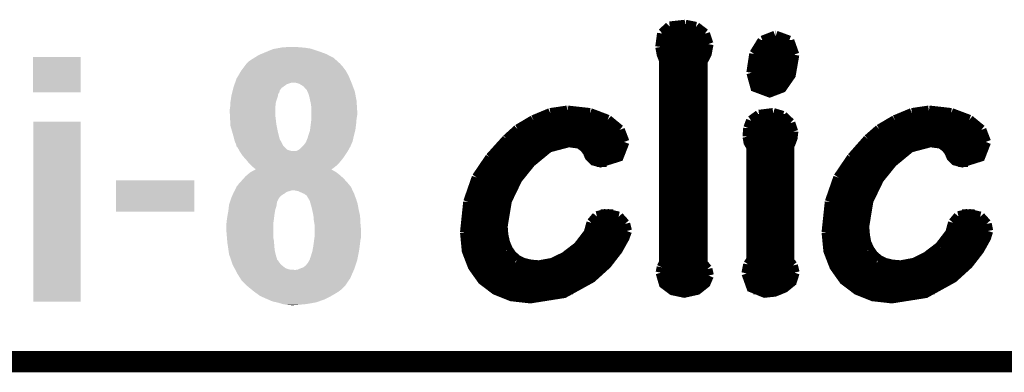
# Model space of a CAD drawing. Extents: x -1.4 to 24.2, y -3.9 to 53.4.
# Tile 15 of 56: x 11.5 to 18.6, y -3.9 to -1.4. Entities that reach past the tile are written whole.
import ezdxf

# ---------------------------------------------------------------- set-up
doc = ezdxf.new("R2010")
doc.units = 0
doc.layers.add('XSENSE_MTI-8_CLICK_V102_GKO', color=9, linetype='CONTINUOUS')
doc.layers.add('XSENSE_MTI-8_CLICK_V102_GTO', color=11, linetype='CONTINUOUS')

msp = doc.modelspace()

# ---------------------------------------------------------------- linework, layer by layer
at = {"layer": 'XSENSE_MTI-8_CLICK_V102_GKO', "const_width": 0.1524}
msp.add_lwpolyline([(-1.27, -3.81), (21.59, -3.81)], dxfattribs=at)
at = {"layer": 'XSENSE_MTI-8_CLICK_V102_GTO', "const_width": 0.0762}
for points in [[(16.10106, -1.54686), (16.11376, -1.45034)], [(16.11376, -1.45034), (16.1671, -1.40208)], [(16.1671, -1.40208), (16.27886, -1.38938)], [(16.27886, -1.38938), (16.35506, -1.40462)], [(16.35506, -1.40462), (16.41856, -1.45288)], [(16.41856, -1.45288), (16.44396, -1.52654)], [(16.11122, -1.45796), (16.42364, -1.45796)], [(16.7767, -1.59766), (16.83512, -1.50368)], [(16.83512, -1.50368), (16.92656, -1.46812)], [(16.92656, -1.46812), (16.9291, -1.46812)], [(16.9291, -1.46812), (17.02562, -1.50368)], [(17.02562, -1.50368), (17.06118, -1.60274)], [(16.10106, -1.53416), (16.44396, -1.53416)], [(16.10106, -1.54686), (16.11122, -1.6002), (16.129, -1.64592)], [(16.40078, -3.10134), (16.40078, -1.65354), (16.43126, -1.59512), (16.44396, -1.52654)], [(16.80718, -1.53416), (17.04848, -1.53416)], [(16.11376, -1.61036), (16.42618, -1.61036)], [(16.129, -3.09372), (16.129, -1.64592)], [(16.75638, -1.73228), (16.7767, -1.59766)], [(16.75638, -1.73228), (16.78432, -1.83388), (16.88592, -1.87198), (16.97228, -1.83896), (17.03578, -1.74752), (17.06118, -1.60274)], [(16.77162, -1.61036), (17.06118, -1.61036)], [(16.129, -1.68656), (16.40078, -1.68656)], [(16.75638, -1.68656), (17.05356, -1.68656)], [(16.129, -1.76276), (16.40078, -1.76276)], [(16.75638, -1.76276), (17.02816, -1.76276)], [(16.129, -1.83896), (16.40078, -1.83896)], [(16.79194, -1.83896), (16.97228, -1.83896)], [(16.129, -1.91516), (16.40078, -1.91516)], [(15.30858, -2.02438), (15.4305, -2.0066)], [(15.4305, -2.0066), (15.43304, -2.0066)], [(15.43304, -2.0066), (15.59306, -2.02438)], [(16.129, -1.99136), (16.40078, -1.99136)], [(17.90954, -2.02438), (18.03146, -2.0066)], [(18.03146, -2.0066), (18.034, -2.0066)], [(18.034, -2.0066), (18.19148, -2.02438)], [(15.0749, -2.14122), (15.18666, -2.07518)], [(15.18666, -2.07518), (15.30858, -2.02438)], [(15.19936, -2.06756), (15.71244, -2.06756)], [(15.59306, -2.02438), (15.72006, -2.07264)], [(15.72006, -2.07264), (15.80642, -2.14376)], [(16.129, -2.06756), (16.40078, -2.06756)], [(16.73352, -2.13106), (16.75384, -2.07772)], [(16.75384, -2.07772), (16.80972, -2.03708)], [(16.76146, -2.06756), (17.00784, -2.06756)], [(16.80972, -2.03708), (16.91132, -2.02438)], [(16.91132, -2.02438), (16.9799, -2.0447)], [(16.9799, -2.0447), (17.03324, -2.0955)], [(17.67586, -2.14122), (17.78762, -2.07518)], [(17.78762, -2.07518), (17.90954, -2.02438)], [(17.80032, -2.06756), (18.3134, -2.06756)], [(18.19148, -2.02438), (18.32102, -2.07264)], [(18.32102, -2.07264), (18.40738, -2.14376)], [(14.99616, -2.21234), (15.0749, -2.14122)], [(15.07236, -2.14376), (15.80642, -2.14376)], [(15.80642, -2.14376), (15.83944, -2.23012)], [(16.129, -2.14376), (16.40078, -2.14376)], [(16.72844, -2.19202), (16.73352, -2.13106)], [(16.73098, -2.14376), (17.05356, -2.14376)], [(17.02562, -3.08864), (17.02562, -2.25552), (17.03578, -2.2352), (17.04848, -2.20218), (17.05356, -2.159), (17.05356, -2.15646)], [(17.03324, -2.0955), (17.05356, -2.15646)], [(17.59458, -2.21234), (17.67586, -2.14122)], [(17.67332, -2.14376), (18.40738, -2.14376)], [(18.40738, -2.14376), (18.4404, -2.23012)], [(14.87678, -2.34442), (14.99616, -2.21234)], [(14.96314, -2.83718), (14.99362, -2.65176), (15.06982, -2.49428), (15.16634, -2.3749), (15.29588, -2.26822), (15.44066, -2.23012), (15.51686, -2.24028), (15.55496, -2.26822), (15.57782, -2.2987), (15.59306, -2.33426), (15.621, -2.3622), (15.66926, -2.3749), (15.7988, -2.33426), (15.83944, -2.23012)], [(14.98854, -2.21996), (15.83944, -2.21996)], [(16.129, -2.21996), (16.40078, -2.21996)], [(16.72844, -2.19202), (16.73606, -2.23266), (16.75638, -2.26822)], [(16.73098, -2.21996), (17.0434, -2.21996)], [(17.47774, -2.34442), (17.59458, -2.21234)], [(17.5641, -2.83718), (17.59458, -2.65176), (17.67078, -2.49428), (17.7673, -2.3749), (17.89684, -2.26822), (18.04162, -2.23012), (18.11782, -2.24028), (18.15592, -2.26822), (18.17878, -2.2987), (18.19402, -2.33426), (18.22196, -2.3622), (18.27022, -2.3749), (18.39976, -2.33426), (18.4404, -2.23012)], [(17.5895, -2.21996), (18.43786, -2.21996)], [(14.91742, -2.29616), (15.2527, -2.29616)], [(15.57528, -2.29616), (15.8242, -2.29616)], [(16.129, -2.29616), (16.40078, -2.29616)], [(16.75638, -3.07594), (16.75638, -2.26822)], [(16.75638, -2.29616), (17.02562, -2.29616)], [(17.51838, -2.29616), (17.85366, -2.29616)], [(18.17624, -2.29616), (18.42516, -2.29616)], [(14.78026, -2.48666), (14.87678, -2.34442)], [(14.85392, -2.37236), (15.16888, -2.37236)], [(15.64132, -2.37236), (15.71244, -2.37236)], [(16.129, -2.37236), (16.40078, -2.37236)], [(16.75638, -2.37236), (17.02562, -2.37236)], [(17.38122, -2.48666), (17.47774, -2.34442)], [(17.45488, -2.37236), (17.76984, -2.37236)], [(18.24228, -2.37236), (18.3134, -2.37236)], [(14.7193, -2.66192), (14.78026, -2.48666)], [(14.80312, -2.44856), (15.10284, -2.44856)], [(16.129, -2.44856), (16.40078, -2.44856)], [(16.75638, -2.44856), (17.02562, -2.44856)], [(17.32026, -2.66192), (17.38122, -2.48666)], [(17.40408, -2.44856), (17.7038, -2.44856)], [(14.76248, -2.52476), (15.05204, -2.52476)], [(16.129, -2.52476), (16.40078, -2.52476)], [(16.75638, -2.52476), (17.02562, -2.52476)], [(17.36344, -2.52476), (17.653, -2.52476)], [(14.73454, -2.60096), (15.01394, -2.60096)], [(16.129, -2.60096), (16.40078, -2.60096)], [(16.75638, -2.60096), (17.02562, -2.60096)], [(17.3355, -2.60096), (17.6149, -2.60096)], [(14.69644, -2.88036), (14.7193, -2.66192)], [(14.71422, -2.67716), (14.986, -2.67716)], [(16.129, -2.67716), (16.40078, -2.67716)], [(16.75638, -2.67716), (17.02562, -2.67716)], [(17.2974, -2.88036), (17.32026, -2.66192)], [(17.31518, -2.67716), (17.58696, -2.67716)], [(14.70152, -2.75336), (14.96822, -2.75336)], [(15.60576, -2.81178), (15.64386, -2.76606)], [(15.64386, -2.76606), (15.71244, -2.74828)], [(15.66926, -2.75336), (15.7607, -2.75336)], [(15.71244, -2.74828), (15.7988, -2.7686)], [(15.7988, -2.7686), (15.84452, -2.8194)], [(16.129, -2.75336), (16.40078, -2.75336)], [(16.75638, -2.75336), (17.02562, -2.75336)], [(17.30248, -2.75336), (17.56918, -2.75336)], [(18.20672, -2.81178), (18.24482, -2.76606)], [(18.24482, -2.76606), (18.3134, -2.74828)], [(18.27022, -2.75336), (18.36166, -2.75336)], [(18.3134, -2.74828), (18.39976, -2.7686)], [(18.39976, -2.7686), (18.44548, -2.8194)], [(14.69644, -2.82956), (14.96314, -2.82956)], [(14.69644, -2.88036), (14.70914, -3.01244), (14.75232, -3.1242), (14.8209, -3.22072), (14.91488, -3.29184), (15.02918, -3.33756), (15.1638, -3.3528), (15.4051, -3.3147), (15.60322, -3.20548), (15.71244, -3.10642), (15.79118, -3.00482), (15.83944, -2.91846), (15.85722, -2.8702)], [(14.96314, -2.83718), (14.96822, -2.90068)], [(15.58544, -2.88544), (15.60576, -2.81178)], [(15.60068, -2.82956), (15.84706, -2.82956)], [(15.84452, -2.8194), (15.85722, -2.8702)], [(16.129, -2.82956), (16.40078, -2.82956)], [(16.75638, -2.82956), (17.02562, -2.82956)], [(17.2974, -2.82956), (17.5641, -2.82956)], [(17.2974, -2.88036), (17.3101, -3.01244), (17.35328, -3.1242), (17.42186, -3.22072), (17.51584, -3.29184), (17.63014, -3.33756), (17.76476, -3.3528), (18.00606, -3.3147), (18.20418, -3.20548), (18.3134, -3.10642), (18.39214, -3.00482), (18.4404, -2.91846), (18.45564, -2.8702)], [(17.5641, -2.83718), (17.56918, -2.90068)], [(18.1864, -2.88544), (18.20672, -2.81178)], [(18.20164, -2.82956), (18.44802, -2.82956)], [(18.44548, -2.8194), (18.45564, -2.8702)], [(14.69644, -2.90576), (14.96822, -2.90576)], [(14.96822, -2.90068), (14.98092, -2.95656)], [(15.50924, -2.9845), (15.58544, -2.88544)], [(15.57274, -2.90576), (15.84452, -2.90576)], [(16.129, -2.90576), (16.40078, -2.90576)], [(16.75638, -2.90576), (17.02562, -2.90576)], [(17.2974, -2.90576), (17.56918, -2.90576)], [(17.56918, -2.90068), (17.57934, -2.95656)], [(18.1102, -2.9845), (18.1864, -2.88544)], [(18.1737, -2.90576), (18.44548, -2.90576)], [(14.70406, -2.98196), (14.98854, -2.98196)], [(14.98092, -2.95656), (15.00124, -3.00482)], [(15.00124, -3.00482), (15.02918, -3.04546)], [(15.41272, -3.05816), (15.50924, -2.9845)], [(15.51178, -2.98196), (15.80642, -2.98196)], [(16.129, -2.98196), (16.40078, -2.98196)], [(16.75638, -2.98196), (17.02562, -2.98196)], [(17.30502, -2.98196), (17.5895, -2.98196)], [(17.57934, -2.95656), (17.6022, -3.00482)], [(17.6022, -3.00482), (17.63014, -3.04546)], [(18.01368, -3.05816), (18.1102, -2.9845)], [(18.11274, -2.98196), (18.40738, -2.98196)], [(14.72438, -3.05816), (15.04188, -3.05816)], [(15.02918, -3.04546), (15.06728, -3.07848)], [(15.06728, -3.07848), (15.113, -3.10134)], [(15.32382, -3.10134), (15.41272, -3.05816)], [(15.41526, -3.05816), (15.75308, -3.05816)], [(16.129, -3.05816), (16.40078, -3.05816)], [(16.73352, -3.1115), (16.75638, -3.07594)], [(16.75638, -3.05816), (17.02562, -3.05816)], [(17.32534, -3.05816), (17.64284, -3.05816)], [(17.63014, -3.04546), (17.66824, -3.07848)], [(17.66824, -3.07848), (17.71396, -3.10134)], [(17.92478, -3.10134), (18.01368, -3.05816)], [(18.01622, -3.05816), (18.35404, -3.05816)], [(14.7574, -3.13436), (15.68704, -3.13436)], [(15.113, -3.10134), (15.16634, -3.11404)], [(15.16634, -3.11404), (15.2273, -3.11912)], [(15.2273, -3.11912), (15.32382, -3.10134)], [(16.1036, -3.16992), (16.11122, -3.13182)], [(16.11122, -3.13182), (16.129, -3.09372)], [(16.11122, -3.13436), (16.42872, -3.13436)], [(16.40078, -3.10134), (16.43634, -3.14452)], [(16.43634, -3.14452), (16.4465, -3.19024)], [(16.72082, -3.175), (16.73352, -3.1115)], [(16.7259, -3.13436), (17.0561, -3.13436)], [(17.02562, -3.08864), (17.05102, -3.11912)], [(17.05102, -3.11912), (17.06372, -3.16992)], [(17.35836, -3.13436), (18.288, -3.13436)], [(17.71396, -3.10134), (17.7673, -3.11404)], [(17.7673, -3.11404), (17.82826, -3.11912)], [(17.82826, -3.11912), (17.92478, -3.10134)], [(14.81328, -3.21056), (15.5956, -3.21056)], [(16.1036, -3.16992), (16.12646, -3.24866), (16.18742, -3.29438), (16.27124, -3.31216), (16.36268, -3.29184), (16.42364, -3.24358), (16.4465, -3.19024)], [(16.10868, -3.21056), (16.44396, -3.21056)], [(16.72082, -3.175), (16.75638, -3.27406), (16.85036, -3.31216), (16.92148, -3.30454), (16.99006, -3.2766), (17.0434, -3.23342), (17.06372, -3.16992)], [(16.72336, -3.21056), (17.0561, -3.21056)], [(17.41424, -3.21056), (18.19656, -3.21056)], [(14.90726, -3.28676), (15.47114, -3.28676)], [(16.16964, -3.28676), (16.37284, -3.28676)], [(16.76908, -3.28676), (16.97482, -3.28676)], [(17.50822, -3.28676), (18.0721, -3.28676)]]:
    msp.add_lwpolyline(points, dxfattribs=at)
at = {"layer": 'XSENSE_MTI-8_CLICK_V102_GTO'}
for points in [[(13.328894, -1.559562), (13.371578, -1.55194), (13.586462, -1.559562), (13.5382, -1.55194)], [(13.371578, -1.55194), (13.385802, -1.5494), (13.5382, -1.55194), (13.49756, -1.5494)], [(13.385802, -1.5494), (13.46454, -1.54686), (13.49756, -1.5494), (13.484862, -1.54686)], [(11.58748, -1.874498), (11.5875, -1.620542), (11.930358, -1.874498), (11.93038, -1.620542)], [(11.5875, -1.620542), (11.587502, -1.62052), (11.93038, -1.620542), (11.587502, -1.62052)], [(13.1699, -1.63068), (13.178024, -1.625602), (13.754696, -1.63068), (13.74902, -1.625602)], [(13.178024, -1.625602), (13.21054, -1.60528), (13.74902, -1.625602), (13.710228, -1.60528)], [(13.21054, -1.60528), (13.228636, -1.59766), (13.710228, -1.60528), (13.695682, -1.59766)], [(13.228636, -1.59766), (13.2588, -1.58496), (13.695682, -1.59766), (13.660756, -1.58496)], [(13.2588, -1.58496), (13.277426, -1.57734), (13.660756, -1.58496), (13.6398, -1.57734)], [(13.277426, -1.57734), (13.314682, -1.5621), (13.6398, -1.57734), (13.594078, -1.5621)], [(13.314682, -1.5621), (13.328894, -1.559562), (13.594078, -1.5621), (13.586462, -1.559562)], [(13.08354, -1.71958), (13.106398, -1.689102), (13.837922, -1.71958), (13.81506, -1.689102)], [(13.106398, -1.689102), (13.115924, -1.676402), (13.81506, -1.689102), (13.802362, -1.676402)], [(13.115924, -1.676402), (13.12164, -1.668782), (13.802362, -1.676402), (13.79728, -1.668782)], [(13.12164, -1.668782), (13.121642, -1.66878), (13.79728, -1.668782), (13.797278, -1.66878)], [(13.121642, -1.66878), (13.141962, -1.64846), (13.797278, -1.66878), (13.774568, -1.64846)], [(13.141962, -1.64846), (13.1699, -1.63068), (13.774568, -1.64846), (13.754696, -1.63068)], [(13.05052, -1.775458), (13.061026, -1.757678), (13.865728, -1.775458), (13.85824, -1.757678)], [(13.061026, -1.757678), (13.08354, -1.71958), (13.85824, -1.757678), (13.837922, -1.71958)], [(13.022912, -1.861814), (13.028212, -1.841498), (13.360404, -1.861814), (13.375642, -1.841498)], [(13.028212, -1.841498), (13.0302, -1.83388), (13.375642, -1.841498), (13.386306, -1.83388)], [(13.0302, -1.83388), (13.036384, -1.8161), (13.386306, -1.83388), (13.4112, -1.8161)], [(13.036384, -1.8161), (13.03815, -1.81102), (13.4112, -1.8161), (13.423898, -1.81102)], [(13.03815, -1.81102), (13.039916, -1.80594), (13.423898, -1.81102), (13.439142, -1.80594)], [(13.039916, -1.80594), (13.0408, -1.8034), (13.439142, -1.80594), (13.451842, -1.8034)], [(13.0408, -1.8034), (13.05052, -1.775458), (13.877492, -1.8034), (13.865728, -1.775458)], [(13.48485, -1.80594), (13.464538, -1.8034), (13.87856, -1.80594), (13.877492, -1.8034)], [(13.484864, -1.805942), (13.48485, -1.80594), (13.878562, -1.805942), (13.87856, -1.80594)], [(13.505182, -1.813562), (13.484864, -1.805942), (13.88142, -1.813562), (13.878562, -1.805942)], [(13.533122, -1.831342), (13.505182, -1.813562), (13.888086, -1.831342), (13.88142, -1.813562)], [(13.550898, -1.85166), (13.533122, -1.831342), (13.895706, -1.85166), (13.888086, -1.831342)], [(11.930358, -1.87452), (11.58748, -1.874498), (11.930358, -1.87452), (11.930358, -1.874498)], [(13.009746, -1.92532), (13.013354, -1.90246), (13.34008, -1.92532), (13.3477, -1.90246)], [(13.013354, -1.90246), (13.01496, -1.8923), (13.3477, -1.90246), (13.349394, -1.8923)], [(13.01496, -1.8923), (13.016284, -1.887218), (13.349394, -1.8923), (13.350242, -1.887218)], [(13.016284, -1.887218), (13.019598, -1.87452), (13.350242, -1.887218), (13.35786, -1.87452)], [(13.019598, -1.87452), (13.021586, -1.866896), (13.35786, -1.87452), (13.3604, -1.866896)], [(13.021586, -1.866896), (13.022912, -1.861814), (13.3604, -1.866896), (13.360404, -1.861814)], [(13.55852, -1.859286), (13.550898, -1.85166), (13.898566, -1.859286), (13.895706, -1.85166)], [(13.558522, -1.861824), (13.55852, -1.859286), (13.899516, -1.861824), (13.898566, -1.859286)], [(13.56078, -1.866902), (13.558522, -1.861824), (13.90142, -1.866902), (13.899516, -1.861824)], [(13.568682, -1.88468), (13.56078, -1.866902), (13.90484, -1.88468), (13.90142, -1.866902)], [(13.5763, -1.912618), (13.568682, -1.88468), (13.910212, -1.912618), (13.90484, -1.88468)], [(13.004074, -1.98374), (13.0048, -1.97866), (13.32992, -1.98374), (13.33031, -1.97866)], [(13.0048, -1.97866), (13.006662, -1.950718), (13.33031, -1.97866), (13.33246, -1.950718)], [(13.006662, -1.950718), (13.00734, -1.94056), (13.33246, -1.950718), (13.335506, -1.94056)], [(13.00734, -1.94056), (13.009746, -1.92532), (13.335506, -1.94056), (13.34008, -1.92532)], [(13.58058, -1.93294), (13.5763, -1.912618), (13.91412, -1.93294), (13.910212, -1.912618)], [(13.58646, -1.96088), (13.58058, -1.93294), (13.915924, -1.96088), (13.91412, -1.93294)], [(13.589, -1.983742), (13.58646, -1.96088), (13.917398, -1.983742), (13.915924, -1.96088)], [(13.00226, -1.99644), (13.004074, -1.98374), (13.32992, -1.99644), (13.32992, -1.98374)], [(13.00226, -2.0193), (13.00226, -1.99644), (13.32992, -2.0193), (13.32992, -1.99644)], [(13.003404, -2.042158), (13.00226, -2.0193), (13.32992, -2.042158), (13.32992, -2.0193)], [(13.004292, -2.05994), (13.003404, -2.042158), (13.33246, -2.05994), (13.32992, -2.042158)], [(13.589, -2.011678), (13.589, -1.983742), (13.9192, -2.011678), (13.917398, -1.983742)], [(13.589, -2.034542), (13.589, -2.011678), (13.9192, -2.034542), (13.9192, -2.011678)], [(13.589, -2.065018), (13.589, -2.034542), (13.91412, -2.065018), (13.9192, -2.034542)], [(11.59002, -3.378178), (11.59004, -2.085362), (11.930358, -3.378178), (11.93038, -2.085362)], [(11.59004, -2.085362), (11.590042, -2.08534), (11.93038, -2.085362), (11.590042, -2.08534)], [(13.0048, -2.0701), (13.004292, -2.05994), (13.33359, -2.0701), (13.33246, -2.05994)], [(13.006776, -2.10566), (13.0048, -2.0701), (13.33754, -2.10566), (13.33359, -2.0701)], [(13.00734, -2.115818), (13.006776, -2.10566), (13.339572, -2.115818), (13.33754, -2.10566)], [(13.019294, -2.15646), (13.00734, -2.115818), (13.3477, -2.15646), (13.339572, -2.115818)], [(13.580192, -2.13868), (13.58392, -2.11074), (13.9065, -2.13868), (13.909992, -2.11074)], [(13.58392, -2.11074), (13.585414, -2.09804), (13.909992, -2.11074), (13.91158, -2.09804)], [(13.585414, -2.09804), (13.589, -2.06756), (13.91158, -2.09804), (13.913924, -2.06756)], [(13.589, -2.06756), (13.589, -2.065018), (13.913924, -2.06756), (13.91412, -2.065018)], [(13.02004, -2.159), (13.019294, -2.15646), (13.348336, -2.159), (13.3477, -2.15646)], [(13.0302, -2.19456), (13.02004, -2.159), (13.357226, -2.19456), (13.348336, -2.159)], [(13.033374, -2.207256), (13.0302, -2.19456), (13.360398, -2.207256), (13.357226, -2.19456)], [(13.561062, -2.20472), (13.56868, -2.17932), (13.890694, -2.20472), (13.89634, -2.17932)], [(13.56868, -2.17932), (13.578838, -2.148842), (13.89634, -2.17932), (13.903958, -2.148842)], [(13.578838, -2.148842), (13.580192, -2.13868), (13.903958, -2.148842), (13.9065, -2.13868)], [(13.037818, -2.225038), (13.033374, -2.207256), (13.369758, -2.225038), (13.360398, -2.207256)], [(13.047978, -2.247898), (13.037818, -2.225038), (13.381788, -2.247898), (13.369758, -2.225038)], [(13.049504, -2.255518), (13.047978, -2.247898), (13.385798, -2.255518), (13.381788, -2.247898)], [(13.050518, -2.260596), (13.049504, -2.255518), (13.390878, -2.260596), (13.385798, -2.255518)], [(13.055598, -2.26568), (13.050518, -2.260596), (13.395962, -2.26568), (13.390878, -2.260596)], [(13.06721, -2.285996), (13.055598, -2.26568), (13.416278, -2.285996), (13.395962, -2.26568)], [(13.517876, -2.268224), (13.52042, -2.26568), (13.865858, -2.268224), (13.868398, -2.26568)], [(13.52042, -2.26568), (13.538198, -2.247902), (13.868398, -2.26568), (13.876176, -2.247902)], [(13.538198, -2.247902), (13.550898, -2.230122), (13.876176, -2.247902), (13.883954, -2.230122)], [(13.550898, -2.230122), (13.55293, -2.225042), (13.883954, -2.230122), (13.886178, -2.225042)], [(13.55293, -2.225042), (13.561062, -2.20472), (13.886178, -2.225042), (13.890694, -2.20472)], [(13.071566, -2.293618), (13.06721, -2.285996), (13.439138, -2.293618), (13.416278, -2.285996)], [(13.073018, -2.29616), (13.071566, -2.293618), (13.46454, -2.29616), (13.439138, -2.293618)], [(13.075922, -2.30124), (13.073018, -2.29616), (13.84808, -2.30124), (13.850982, -2.29616)], [(13.075922, -2.301242), (13.075922, -2.30124), (13.848078, -2.301242), (13.84808, -2.30124)], [(13.091162, -2.3241), (13.075922, -2.301242), (13.83284, -2.3241), (13.848078, -2.301242)], [(13.09624, -2.33172), (13.091162, -2.3241), (13.827506, -2.33172), (13.83284, -2.3241)], [(13.112404, -2.3495), (13.09624, -2.33172), (13.81506, -2.3495), (13.827506, -2.33172)], [(13.469618, -2.29616), (13.484858, -2.29362), (13.850982, -2.29616), (13.852432, -2.29362)], [(13.484858, -2.29362), (13.502638, -2.283462), (13.852432, -2.29362), (13.858236, -2.283462)], [(13.502638, -2.283462), (13.502642, -2.283458), (13.858236, -2.283462), (13.85824, -2.283458)], [(13.502642, -2.283458), (13.517876, -2.268224), (13.85824, -2.283458), (13.865858, -2.268224)], [(13.12164, -2.35966), (13.112404, -2.3495), (13.806746, -2.35966), (13.81506, -2.3495)], [(13.135864, -2.377438), (13.12164, -2.35966), (13.792202, -2.377438), (13.806746, -2.35966)], [(13.141958, -2.385058), (13.135864, -2.377438), (13.78458, -2.385058), (13.792202, -2.377438)], [(13.15974, -2.40284), (13.141958, -2.385058), (13.766798, -2.40284), (13.78458, -2.385058)], [(13.159742, -2.402842), (13.15974, -2.40284), (13.766794, -2.402842), (13.766798, -2.40284)], [(13.17498, -2.41554), (13.159742, -2.402842), (13.750316, -2.41554), (13.766794, -2.402842)], [(13.102844, -2.49174), (13.116562, -2.476498), (13.82014, -2.49174), (13.803206, -2.476498)], [(13.116562, -2.476498), (13.125564, -2.46888), (13.803206, -2.476498), (13.79474, -2.46888)], [(13.125564, -2.46888), (13.149578, -2.44856), (13.79474, -2.46888), (13.769338, -2.44856)], [(13.149578, -2.44856), (13.149582, -2.448558), (13.769338, -2.44856), (13.769336, -2.448558)], [(13.149582, -2.448558), (13.16861, -2.4384), (13.769336, -2.448558), (13.75156, -2.4384)], [(13.16861, -2.4384), (13.182884, -2.43078), (13.75156, -2.4384), (13.738858, -2.43078)], [(13.185136, -2.42316), (13.17498, -2.41554), (13.740426, -2.42316), (13.750316, -2.41554)], [(13.182884, -2.43078), (13.187612, -2.428256), (13.738858, -2.43078), (13.733814, -2.428256)], [(13.187672, -2.428224), (13.185136, -2.42316), (13.733854, -2.428224), (13.740426, -2.42316)], [(13.187612, -2.428256), (13.187672, -2.428224), (13.733814, -2.428256), (13.733854, -2.428224)], [(12.18438, -2.730478), (12.1844, -2.507002), (12.748238, -2.730478), (12.74826, -2.507002)], [(12.1844, -2.507002), (12.184402, -2.50698), (12.74826, -2.507002), (12.184402, -2.50698)], [(13.050522, -2.5527), (13.0683, -2.52984), (13.87348, -2.5527), (13.85443, -2.52984)], [(13.0683, -2.52984), (13.075226, -2.52222), (13.85443, -2.52984), (13.848078, -2.52222)], [(13.075226, -2.52222), (13.0937, -2.5019), (13.848078, -2.52222), (13.829454, -2.5019)], [(13.0937, -2.5019), (13.102844, -2.49174), (13.829454, -2.5019), (13.82014, -2.49174)], [(13.013532, -2.63144), (13.02131, -2.61366), (13.357862, -2.63144), (13.375642, -2.61366)], [(13.02131, -2.61366), (13.026866, -2.60096), (13.375642, -2.61366), (13.395958, -2.60096)], [(13.026866, -2.60096), (13.0302, -2.59334), (13.395958, -2.60096), (13.406626, -2.59334)], [(13.0302, -2.59334), (13.03274, -2.588262), (13.406626, -2.59334), (13.413736, -2.588262)], [(13.03274, -2.588262), (13.032742, -2.588258), (13.413736, -2.588262), (13.413742, -2.588258)], [(13.032742, -2.588258), (13.035788, -2.58318), (13.413742, -2.588258), (13.434058, -2.58318)], [(13.035788, -2.58318), (13.038834, -2.5781), (13.434058, -2.58318), (13.449304, -2.5781)], [(13.038834, -2.5781), (13.04036, -2.575558), (13.885434, -2.5781), (13.884238, -2.575558)], [(13.04036, -2.575558), (13.05052, -2.552702), (13.884238, -2.575558), (13.87348, -2.552702)], [(13.05052, -2.552702), (13.050522, -2.5527), (13.87348, -2.552702), (13.87348, -2.5527)], [(13.492482, -2.583182), (13.464538, -2.5781), (13.887826, -2.583182), (13.885434, -2.5781)], [(13.521054, -2.59588), (13.492482, -2.583182), (13.8938, -2.59588), (13.887826, -2.583182)], [(13.532488, -2.600962), (13.521054, -2.59588), (13.89634, -2.600962), (13.8938, -2.59588)], [(13.538202, -2.603502), (13.532488, -2.600962), (13.897188, -2.603502), (13.89634, -2.600962)], [(13.555978, -2.6162), (13.538202, -2.603502), (13.90142, -2.6162), (13.897188, -2.603502)], [(13.555982, -2.616204), (13.555978, -2.6162), (13.901422, -2.616204), (13.90142, -2.6162)], [(13.56614, -2.63398), (13.555982, -2.616204), (13.908534, -2.63398), (13.901422, -2.616204)], [(12.99577, -2.692398), (12.997182, -2.679698), (13.33754, -2.692398), (13.339354, -2.679698)], [(12.997182, -2.679698), (12.998874, -2.67462), (13.339354, -2.679698), (13.34008, -2.67462)], [(12.998874, -2.67462), (13.00226, -2.664458), (13.34008, -2.67462), (13.34262, -2.664458)], [(13.00226, -2.664458), (13.003954, -2.659376), (13.34262, -2.664458), (13.342622, -2.659376)], [(13.003954, -2.659376), (13.01242, -2.633982), (13.342622, -2.659376), (13.356474, -2.633982)], [(13.01242, -2.633982), (13.013532, -2.63144), (13.356474, -2.633982), (13.357862, -2.63144)], [(13.570712, -2.641598), (13.56614, -2.63398), (13.91158, -2.641598), (13.908534, -2.63398)], [(13.57376, -2.64668), (13.570712, -2.641598), (13.913144, -2.64668), (13.91158, -2.641598)], [(13.57884, -2.656844), (13.57376, -2.64668), (13.916272, -2.656844), (13.913144, -2.64668)], [(13.57884, -2.659382), (13.57884, -2.656844), (13.917052, -2.659382), (13.916272, -2.656844)], [(13.58353, -2.67462), (13.57884, -2.659382), (13.92174, -2.67462), (13.917052, -2.659382)], [(13.589, -2.6924), (13.58353, -2.67462), (13.925074, -2.6924), (13.92174, -2.67462)], [(12.748238, -2.7305), (12.18438, -2.730478), (12.748238, -2.7305), (12.748238, -2.730478)], [(12.98448, -2.766062), (12.988766, -2.743202), (13.321982, -2.766062), (13.32484, -2.743202)], [(12.988766, -2.743202), (12.9921, -2.725422), (13.32484, -2.743202), (13.328072, -2.725422)], [(12.9921, -2.725422), (12.993228, -2.715258), (13.328072, -2.725422), (13.329922, -2.715258)], [(12.993228, -2.715258), (12.99577, -2.692398), (13.329922, -2.715258), (13.33754, -2.692398)], [(13.594276, -2.71526), (13.589, -2.6924), (13.92936, -2.71526), (13.925074, -2.6924)], [(13.59662, -2.72542), (13.594276, -2.71526), (13.931618, -2.72542), (13.92936, -2.71526)], [(13.60424, -2.76098), (13.59662, -2.72542), (13.93952, -2.76098), (13.931618, -2.72542)], [(13.604242, -2.760982), (13.60424, -2.76098), (13.93952, -2.760982), (13.93952, -2.76098)], [(13.60678, -2.794), (13.604242, -2.760982), (13.941094, -2.794), (13.93952, -2.760982)], [(12.97686, -2.8321), (12.977782, -2.82194), (13.31468, -2.8321), (13.31468, -2.82194)], [(12.97686, -2.857502), (12.97686, -2.8321), (13.31468, -2.857502), (13.31468, -2.8321)], [(12.977782, -2.82194), (12.9794, -2.80416), (13.31468, -2.82194), (13.31705, -2.80416)], [(12.9794, -2.80416), (12.982108, -2.78384), (13.31705, -2.80416), (13.31976, -2.78384)], [(12.982108, -2.78384), (12.98448, -2.766062), (13.31976, -2.78384), (13.321982, -2.766062)], [(13.610168, -2.81432), (13.60678, -2.794), (13.94206, -2.81432), (13.941094, -2.794)], [(13.61186, -2.824482), (13.610168, -2.81432), (13.942984, -2.824482), (13.94206, -2.81432)], [(13.61186, -2.870198), (13.61186, -2.824482), (13.94714, -2.870198), (13.942984, -2.824482)], [(12.981392, -2.913378), (12.97686, -2.857502), (13.31468, -2.913378), (13.31468, -2.857502)], [(13.61186, -2.91338), (13.61186, -2.870198), (13.94714, -2.91338), (13.94714, -2.870198)], [(12.983658, -2.941318), (12.981392, -2.913378), (13.31976, -2.941318), (13.31468, -2.913378)], [(12.98448, -2.95148), (12.983658, -2.941318), (13.320542, -2.95148), (13.31976, -2.941318)], [(12.987842, -2.97434), (12.98448, -2.95148), (13.3223, -2.97434), (13.320542, -2.95148)], [(12.992326, -3.00482), (12.987842, -2.97434), (13.32484, -3.00482), (13.3223, -2.97434)], [(13.6017, -2.98704), (13.60569, -2.9591), (13.935708, -2.98704), (13.93952, -2.9591)], [(13.60569, -2.9591), (13.60678, -2.95148), (13.93952, -2.9591), (13.940282, -2.95148)], [(13.60678, -2.95148), (13.60915, -2.933702), (13.940282, -2.95148), (13.94206, -2.933702)], [(13.60915, -2.933702), (13.611858, -2.913382), (13.94206, -2.933702), (13.94714, -2.913382)], [(13.611858, -2.913382), (13.61186, -2.91338), (13.94714, -2.913382), (13.94714, -2.91338)], [(12.99718, -3.037838), (12.992326, -3.00482), (13.331916, -3.037838), (13.32484, -3.00482)], [(12.998058, -3.04038), (12.99718, -3.037838), (13.33246, -3.04038), (13.331916, -3.037838)], [(13.009444, -3.073398), (12.998058, -3.04038), (13.34262, -3.073398), (13.33246, -3.04038)], [(13.58392, -3.05816), (13.589, -3.04038), (13.923262, -3.05816), (13.926818, -3.04038)], [(13.589, -3.04038), (13.59662, -3.014982), (13.926818, -3.04038), (13.931898, -3.014982)], [(13.59662, -3.014978), (13.6017, -2.98704), (13.9319, -3.014978), (13.935708, -2.98704)], [(13.59662, -3.014982), (13.59662, -3.014978), (13.931898, -3.014982), (13.9319, -3.014978)], [(13.010318, -3.075934), (13.009444, -3.073398), (13.34262, -3.075934), (13.34262, -3.073398)], [(13.012946, -3.083558), (13.010318, -3.075934), (13.350238, -3.083558), (13.34262, -3.075934)], [(13.017326, -3.096258), (13.012946, -3.083558), (13.357858, -3.096258), (13.350238, -3.083558)], [(13.02258, -3.111498), (13.017326, -3.096258), (13.370558, -3.111498), (13.357858, -3.096258)], [(13.029186, -3.1242), (13.02258, -3.111498), (13.3858, -3.1242), (13.370558, -3.111498)], [(13.548358, -3.119122), (13.56614, -3.096258), (13.90565, -3.119122), (13.913272, -3.096258)], [(13.56614, -3.096258), (13.576016, -3.07848), (13.913272, -3.096258), (13.919198, -3.07848)], [(13.576016, -3.07848), (13.578838, -3.073404), (13.919198, -3.07848), (13.920212, -3.073404)], [(13.578838, -3.073404), (13.57884, -3.068324), (13.920212, -3.073404), (13.921228, -3.068324)], [(13.57884, -3.068324), (13.58392, -3.05816), (13.921228, -3.068324), (13.923262, -3.05816)], [(13.03711, -3.139438), (13.029186, -3.1242), (13.406118, -3.139438), (13.3858, -3.1242)], [(13.041072, -3.14706), (13.03711, -3.139438), (13.431518, -3.14706), (13.406118, -3.139438)], [(13.042394, -3.1496), (13.041072, -3.14706), (13.46454, -3.1496), (13.431518, -3.14706)], [(13.0556, -3.175), (13.042394, -3.1496), (13.884044, -3.175), (13.89522, -3.1496)], [(13.077616, -3.210562), (13.0556, -3.175), (13.868398, -3.210562), (13.884044, -3.175)], [(13.477238, -3.1496), (13.492478, -3.14706), (13.89522, -3.1496), (13.896338, -3.14706)], [(13.492478, -3.14706), (13.492482, -3.147058), (13.896338, -3.14706), (13.89634, -3.147058)], [(13.492482, -3.147058), (13.51026, -3.13944), (13.89634, -3.147058), (13.898878, -3.13944)], [(13.51026, -3.13944), (13.53058, -3.13182), (13.898878, -3.13944), (13.901418, -3.13182)], [(13.53058, -3.13182), (13.548358, -3.119122), (13.901418, -3.13182), (13.90565, -3.119122)], [(13.088618, -3.228338), (13.077616, -3.210562), (13.856278, -3.228338), (13.868398, -3.210562)], [(13.129106, -3.266442), (13.088618, -3.228338), (13.830298, -3.266442), (13.856278, -3.228338)], [(13.131802, -3.26898), (13.129106, -3.266442), (13.827758, -3.26898), (13.830298, -3.266442)], [(13.153392, -3.28676), (13.131802, -3.26898), (13.809978, -3.28676), (13.827758, -3.26898)], [(13.17498, -3.30454), (13.153392, -3.28676), (13.786272, -3.30454), (13.809978, -3.28676)], [(13.182018, -3.309622), (13.17498, -3.30454), (13.779498, -3.309622), (13.786272, -3.30454)], [(13.21367, -3.33248), (13.182018, -3.309622), (13.7414, -3.33248), (13.779498, -3.309622)], [(11.930358, -3.3782), (11.59002, -3.378178), (11.930358, -3.3782), (11.930358, -3.378178)], [(13.2207, -3.337558), (13.21367, -3.33248), (13.731704, -3.337558), (13.7414, -3.33248)], [(13.26642, -3.35788), (13.2207, -3.337558), (13.692906, -3.35788), (13.731704, -3.337558)], [(13.272228, -3.36042), (13.26642, -3.35788), (13.688058, -3.36042), (13.692906, -3.35788)], [(13.307058, -3.375658), (13.272228, -3.36042), (13.64573, -3.375658), (13.688058, -3.36042)], [(13.339448, -3.38328), (13.307058, -3.375658), (13.624558, -3.38328), (13.64573, -3.375658)], [(13.35024, -3.38582), (13.339448, -3.38328), (13.609826, -3.38582), (13.624558, -3.38328)], [(13.385798, -3.39598), (13.35024, -3.38582), (13.550902, -3.39598), (13.609826, -3.38582)], [(13.41628, -3.40106), (13.385798, -3.39598), (13.493328, -3.40106), (13.550902, -3.39598)], [(13.44168, -3.4036), (13.41628, -3.40106), (13.464542, -3.4036), (13.493328, -3.40106)]]:
    msp.add_solid(points, dxfattribs=at)

doc.saveas('drawing.dxf')
